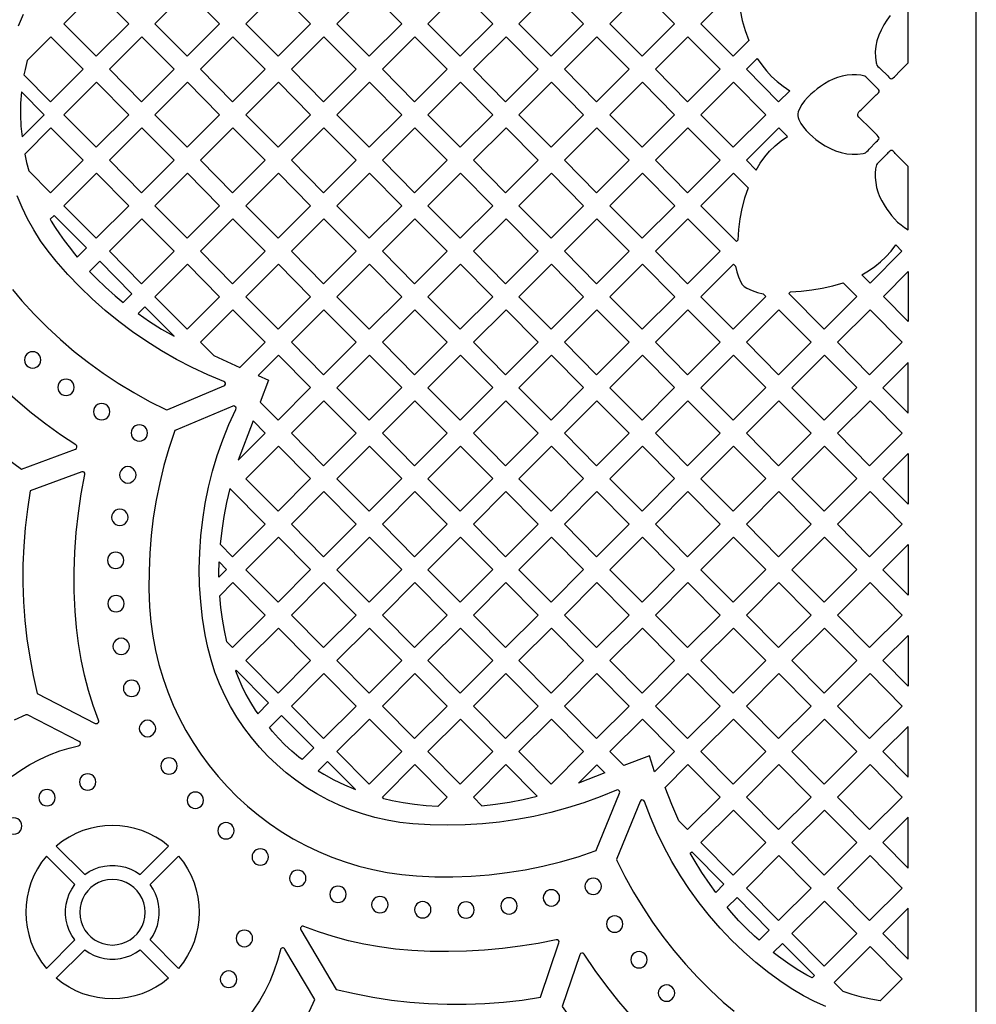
# Model space of a CAD drawing. Header units: millimetres. Extents: x -1176 to 822, y -1617 to -119.
# Tile 111 of 119: x 625 to 822, y -722 to -519. Entities that reach past the tile are written whole.
import ezdxf

# ---------------------------------------------------------------- set-up
doc = ezdxf.new("R2010")
doc.units = ezdxf.units.MM
doc.layers.add('pattern', color=5, linetype='Continuous', true_color=0x0000ff)

msp = doc.modelspace()

# ---------------------------------------------------------------- linework, layer by layer
at = {"layer": 'pattern'}
for points in [[(-1176, -1616.8), (822, -1616.8), (822, -118.96), (-1176, -118.96)], [(641.17, -513.36), (634.48, -520.05), (641.09, -526.73), (647.79, -520.03)], [(659.88, -513.36), (653.18, -520.05), (659.8, -526.73), (666.49, -520.03)], [(678.58, -513.36), (671.88, -520.05), (678.5, -526.73), (685.19, -520.03)], [(703.9, -520.03), (697.28, -513.36), (690.59, -520.05), (697.2, -526.73)], [(715.99, -513.36), (722.6, -520.03), (715.91, -526.73), (709.29, -520.05)], [(727.99, -520.05), (734.61, -526.72), (741.3, -520.03), (734.69, -513.36)], [(753.31, -526.72), (760, -520.03), (753.39, -513.36), (746.69, -520.05)], [(773.02, -512.93), (773.18, -515.12), (773.47, -517.26), (773.91, -519.36), (774.49, -521.44), (775.22, -523.51), (772.01, -526.72), (765.39, -520.05), (772.77, -512.68)], [(626.51, -529.41), (626.38, -529.97), (626.24, -530.52), (631.74, -536.07), (638.44, -529.38), (631.82, -522.71), (626.94, -527.59), (626.78, -528.21)], [(650.52, -522.71), (643.83, -529.4), (650.44, -536.07), (657.14, -529.38)], [(675.84, -529.38), (669.23, -522.71), (662.53, -529.4), (669.15, -536.07)], [(687.93, -522.71), (681.24, -529.4), (687.85, -536.07), (694.54, -529.38)], [(713.25, -529.38), (706.63, -522.71), (699.94, -529.4), (706.55, -536.07)], [(725.34, -522.71), (731.95, -529.38), (725.26, -536.08), (718.64, -529.4)], [(750.65, -529.38), (744.04, -522.71), (737.34, -529.4), (743.96, -536.07)], [(769.35, -529.38), (762.74, -522.71), (756.04, -529.4), (762.66, -536.07)], [(783.64, -533.79), (781.36, -536.07), (774.74, -529.4), (776.98, -527.17), (777.89, -528.5), (778.87, -529.73), (779.93, -530.86), (781.07, -531.91), (782.31, -532.88)], [(647.79, -538.73), (641.17, -532.06), (634.48, -538.75), (641.09, -545.42)], [(659.87, -532.06), (653.18, -538.75), (659.8, -545.42), (666.49, -538.73)], [(678.58, -532.06), (671.88, -538.75), (678.5, -545.42), (685.19, -538.73)], [(703.9, -538.73), (697.28, -532.06), (690.59, -538.75), (697.2, -545.42)], [(722.6, -538.73), (715.98, -532.06), (709.29, -538.75), (715.9, -545.42)], [(727.99, -538.75), (734.69, -532.06), (741.3, -538.73), (734.61, -545.42)], [(746.69, -538.75), (753.31, -545.42), (760, -538.73), (753.39, -532.05)], [(765.4, -538.75), (772.09, -532.05), (778.71, -538.73), (772.01, -545.42)], [(797.85, -539.22), (797.66, -538.96), (797.62, -538.7), (797.71, -538.4), (797.87, -538.15), (798.08, -537.95), (798.3, -537.75), (799.55, -536.51), (800.8, -535.27), (801.43, -534.66), (801.59, -534.51), (801.76, -534.37), (801.91, -534.21), (802.01, -534), (802, -533.77), (801.88, -533.54), (801.7, -533.32), (801.51, -533.13), (801.36, -532.99), (800.47, -532.1), (799.58, -531.21), (799.45, -531.05), (799.3, -530.91), (799.11, -530.81), (798.24, -530.62), (797.37, -530.55), (796.49, -530.55), (795.43, -530.63), (794.44, -530.81), (793.49, -531.08), (792.58, -531.43), (791.7, -531.86), (790.83, -532.36), (789.96, -532.93), (789.32, -533.39), (788.64, -533.93), (787.96, -534.52), (787.3, -535.17), (786.69, -535.87), (786.15, -536.6), (785.71, -537.36), (785.39, -538.14), (785.31, -538.56), (785.33, -538.95), (785.41, -539.33), (785.55, -539.72), (785.95, -540.51), (786.46, -541.27), (787.06, -541.98), (787.72, -542.65), (788.39, -543.26), (789.05, -543.81), (789.97, -544.49), (790.96, -545.12), (792.01, -545.68), (793.09, -546.16), (794.22, -546.52), (795.36, -546.76), (796.48, -546.86), (797.61, -546.84), (798.73, -546.68), (798.99, -546.64), (799.24, -546.54), (799.51, -546.31), (799.75, -546.06), (799.98, -545.8), (801.45, -544.32), (801.68, -544.1), (801.86, -543.91), (801.98, -543.74), (802.02, -543.58), (801.98, -543.4), (801.85, -543.19), (801.61, -542.93), (800.36, -541.69)], [(625.75, -534), (625.58, -536.39), (625.55, -538.74), (625.64, -541.05), (625.87, -543.3), (630.44, -538.73)], [(631.82, -541.41), (626.42, -546.81), (626.81, -548.54), (627.3, -550.29), (631.74, -554.77), (638.44, -548.08)], [(657.14, -548.08), (650.52, -541.41), (643.83, -548.1), (650.44, -554.77)], [(669.23, -541.41), (662.53, -548.1), (669.15, -554.77), (675.84, -548.08)], [(687.85, -554.77), (694.54, -548.08), (687.93, -541.41), (681.24, -548.1)], [(706.55, -554.77), (713.25, -548.08), (706.63, -541.41), (699.94, -548.1)], [(725.34, -541.41), (718.64, -548.1), (725.26, -554.77), (731.95, -548.08)], [(750.65, -548.08), (743.96, -554.77), (737.34, -548.1), (744.04, -541.41)], [(762.74, -541.4), (769.36, -548.08), (762.66, -554.77), (756.05, -548.1)], [(776.74, -550.11), (777.59, -548.7), (778.51, -547.41), (779.52, -546.22), (780.64, -545.13), (781.86, -544.12), (783.2, -543.18), (781.44, -541.4), (774.75, -548.09)], [(808, -549.36), (807.2, -548.55), (805.96, -547.3), (805.34, -546.67), (805.2, -546.51), (805.06, -546.34), (804.9, -546.2), (804.69, -546.09), (804.45, -546.1), (804.22, -546.22), (804.01, -546.4), (803.82, -546.59), (803.68, -546.74), (802.79, -547.63), (801.89, -548.52), (801.74, -548.66), (801.6, -548.8), (801.49, -549), (801.31, -549.86), (801.23, -550.73), (801.23, -551.61), (801.32, -552.67), (801.5, -553.67), (801.77, -554.61), (802.12, -555.52), (802.55, -556.41), (803.05, -557.28), (803.62, -558.14), (804.07, -558.78), (804.6, -559.44), (805.19, -560.12), (805.83, -560.78), (806.52, -561.39), (807.24, -561.93), (808, -562.37)], [(641.17, -550.75), (634.48, -557.45), (641.09, -564.12), (647.79, -557.43)], [(666.49, -557.43), (659.87, -550.75), (653.18, -557.45), (659.8, -564.12)], [(678.5, -564.12), (685.19, -557.43), (678.58, -550.75), (671.88, -557.45)], [(703.9, -557.43), (697.28, -550.75), (690.59, -557.45), (697.2, -564.12)], [(715.98, -550.75), (709.29, -557.45), (715.9, -564.12), (722.6, -557.43)], [(741.3, -557.43), (734.69, -550.75), (727.99, -557.45), (734.61, -564.12)], [(753.39, -550.75), (760.01, -557.43), (753.31, -564.12), (746.7, -557.45)], [(775.09, -553.77), (774.37, -555.88), (773.8, -557.99), (773.38, -560.13), (773.11, -562.3), (772.97, -564.52), (772.69, -564.8), (765.4, -557.44), (772.09, -550.75)], [(637.19, -568.01), (639.11, -566.1), (632.47, -559.41), (631.66, -560.21), (631.89, -560.6), (632.7, -561.88), (633.58, -563.21), (634.54, -564.57), (635.53, -565.9), (636.64, -567.34)], [(657.14, -566.78), (650.52, -560.1), (643.83, -566.79), (650.44, -573.47)], [(675.84, -566.78), (669.23, -560.1), (662.53, -566.79), (669.15, -573.47)], [(694.54, -566.78), (687.93, -560.1), (681.24, -566.79), (687.85, -573.47)], [(713.25, -566.78), (706.63, -560.1), (699.94, -566.79), (706.55, -573.47)], [(725.26, -573.47), (731.95, -566.78), (725.34, -560.1), (718.64, -566.79)], [(744.04, -560.1), (737.34, -566.79), (743.96, -573.47), (750.65, -566.78)], [(756.05, -566.79), (762.74, -560.1), (769.36, -566.78), (762.66, -573.47)], [(798.45, -571.66), (799.83, -570.84), (801.12, -569.95), (802.31, -568.97), (803.43, -567.91), (804.48, -566.75), (805.47, -565.48), (806.72, -566.74), (800.15, -573.37)], [(648.45, -575.52), (641.83, -568.85), (639.76, -570.92), (641.17, -572.4), (643.05, -574.2), (645.03, -575.95), (646.68, -577.29)], [(659.8, -582.82), (666.49, -576.13), (659.87, -569.45), (653.18, -576.14)], [(678.5, -582.82), (685.19, -576.13), (678.58, -569.45), (671.88, -576.14)], [(703.9, -576.13), (697.28, -569.45), (690.59, -576.14), (697.2, -582.82)], [(709.29, -576.14), (715.9, -582.82), (722.6, -576.13), (715.98, -569.45)], [(727.99, -576.14), (734.61, -582.82), (741.3, -576.13), (734.69, -569.45)], [(760.01, -576.13), (753.39, -569.45), (746.7, -576.14), (753.31, -582.82)], [(772.53, -569.89), (772.77, -571.01), (773.12, -572.08), (773.58, -573.12), (773.91, -573.63), (774.32, -574.05), (774.83, -574.38), (775.91, -574.87), (777.02, -575.25), (778.18, -575.51), (778.75, -576.08), (772.01, -582.82), (765.4, -576.14), (772.09, -569.45)], [(808, -570.95), (808, -581.21), (802.89, -576.06)], [(783.8, -575.15), (786.01, -575), (788.19, -574.74), (790.34, -574.37), (792.49, -573.89), (794.62, -573.31), (797.41, -576.12), (790.72, -582.82), (783.44, -575.48)], [(652.1, -581.22), (654.56, -582.78), (657.11, -584.26), (651.11, -578.21), (649.73, -579.6)], [(669.23, -578.8), (662.53, -585.49), (665.27, -588.25), (670.65, -590.66), (675.84, -585.47)], [(694.54, -585.47), (687.93, -578.8), (681.23, -585.49), (687.85, -592.17)], [(706.55, -592.17), (713.25, -585.47), (706.63, -578.8), (699.94, -585.49)], [(725.34, -578.8), (718.64, -585.49), (725.25, -592.17), (731.95, -585.47)], [(744.04, -578.8), (737.34, -585.49), (743.96, -592.17), (750.65, -585.47)], [(769.35, -585.47), (762.74, -578.8), (756.05, -585.49), (762.66, -592.17)], [(781.44, -578.8), (788.06, -585.47), (781.37, -592.17), (774.75, -585.49)], [(806.76, -585.47), (800.15, -578.8), (793.45, -585.49), (800.07, -592.17)], [(626.37, -589.12), (626.43, -589.56), (626.6, -589.97), (626.86, -590.31), (627.2, -590.57), (627.61, -590.74), (628.05, -590.8), (628.5, -590.74), (628.9, -590.57), (629.24, -590.31), (629.51, -589.97), (629.68, -589.56), (629.74, -589.12), (629.68, -588.67), (629.51, -588.26), (629.24, -587.92), (628.9, -587.66), (628.5, -587.49), (628.05, -587.43), (627.61, -587.49), (627.2, -587.66), (626.86, -587.92), (626.6, -588.26), (626.43, -588.67)], [(676.55, -593.31), (674.83, -597.81), (678.5, -601.52), (685.19, -594.82), (678.58, -588.15), (674.39, -592.34)], [(697.2, -601.52), (703.9, -594.82), (697.28, -588.15), (690.59, -594.84)], [(709.29, -594.84), (715.9, -601.52), (722.6, -594.82), (715.98, -588.15)], [(741.3, -594.82), (734.69, -588.15), (727.99, -594.84), (734.61, -601.52)], [(753.39, -588.15), (746.7, -594.84), (753.31, -601.52), (760, -594.82)], [(765.4, -594.84), (772.01, -601.52), (778.71, -594.82), (772.09, -588.15)], [(790.8, -588.15), (797.41, -594.82), (790.72, -601.51), (784.1, -594.84)], [(808, -600.08), (808, -589.65), (802.8, -594.84)], [(633.22, -594.76), (633.28, -595.2), (633.45, -595.61), (633.71, -595.95), (634.06, -596.21), (634.46, -596.38), (634.91, -596.44), (635.35, -596.38), (635.76, -596.21), (636.1, -595.95), (636.36, -595.61), (636.53, -595.2), (636.59, -594.76), (636.53, -594.31), (636.36, -593.9), (636.1, -593.56), (635.76, -593.3), (635.35, -593.13), (634.91, -593.07), (634.46, -593.13), (634.06, -593.3), (633.71, -593.56), (633.45, -593.9), (633.28, -594.31)], [(640.56, -599.76), (640.62, -600.2), (640.79, -600.61), (641.05, -600.95), (641.4, -601.21), (641.8, -601.38), (642.25, -601.44), (642.69, -601.38), (643.1, -601.21), (643.44, -600.95), (643.7, -600.61), (643.87, -600.2), (643.93, -599.76), (643.87, -599.31), (643.7, -598.9), (643.44, -598.56), (643.1, -598.3), (642.69, -598.13), (642.25, -598.07), (641.8, -598.13), (641.4, -598.3), (641.05, -598.56), (640.79, -598.9), (640.62, -599.31)], [(706.97, -695.17), (710.71, -695.34), (714.44, -695.36), (718.17, -695.22), (721.89, -694.94), (725.59, -694.5), (729.27, -693.91), (732.92, -693.17), (736.55, -692.27), (740.14, -691.23), (743.68, -690.05), (743.86, -689.94), (743.97, -689.77), (748.68, -678.16), (748.71, -677.93), (748.64, -677.72), (748.48, -677.57), (748.28, -677.5), (748.04, -677.54), (744.72, -678.9), (741.36, -680.12), (737.96, -681.2), (734.52, -682.14), (731.05, -682.94), (727.55, -683.59), (724.02, -684.1), (720.48, -684.46), (716.92, -684.68), (713.35, -684.76), (709.77, -684.69), (706.2, -684.47), (703.54, -684.17), (700.93, -683.73), (698.37, -683.16), (695.86, -682.44), (693.41, -681.6), (691.02, -680.62), (688.7, -679.52), (686.44, -678.31), (684.27, -676.97), (682.17, -675.52), (680.15, -673.96), (678.22, -672.3), (676.39, -670.54), (674.65, -668.68), (673.01, -666.72), (671.47, -664.68), (670.05, -662.55), (668.74, -660.34), (667.54, -658.06), (666.47, -655.7), (665.52, -653.27), (664.71, -650.77), (664.03, -648.21), (663.49, -645.6), (662.96, -642.22), (662.59, -638.84), (662.38, -635.45), (662.31, -632.06), (662.39, -628.67), (662.63, -625.3), (663.01, -621.94), (663.54, -618.61), (664.22, -615.29), (665.04, -612.01), (666.01, -608.76), (667.13, -605.56), (668.4, -602.39), (669.8, -599.28), (669.85, -599.05), (669.79, -598.83), (669.63, -598.67), (669.42, -598.59), (669.18, -598.63), (657.46, -603.54), (657.29, -603.65), (657.19, -603.82), (656.04, -607.31), (655.03, -610.84), (654.16, -614.39), (653.43, -617.98), (652.85, -621.59), (652.41, -625.23), (652.12, -628.87), (651.97, -632.53), (651.96, -636.2), (652.1, -639.87), (652.36, -642.92), (652.76, -645.91), (653.32, -648.86), (654.02, -651.75), (654.86, -654.59), (655.83, -657.36), (656.94, -660.07), (658.18, -662.71), (659.54, -665.28), (661.02, -667.76), (662.62, -670.17), (664.33, -672.49), (666.15, -674.73), (668.08, -676.87), (670.1, -678.91), (672.23, -680.85), (674.45, -682.69), (676.75, -684.42), (679.15, -686.04), (681.63, -687.54), (684.18, -688.92), (686.81, -690.17), (689.51, -691.3), (692.27, -692.3), (695.1, -693.16), (697.99, -693.88), (700.93, -694.46), (703.93, -694.89)], [(694.54, -604.17), (687.93, -597.5), (681.23, -604.19), (687.85, -610.86)], [(706.63, -597.5), (699.94, -604.19), (706.55, -610.86), (713.25, -604.17)], [(725.33, -597.5), (718.64, -604.19), (725.25, -610.86), (731.95, -604.17)], [(750.65, -604.17), (744.04, -597.5), (737.34, -604.19), (743.96, -610.86)], [(769.35, -604.17), (762.74, -597.5), (756.05, -604.19), (762.66, -610.86)], [(781.44, -597.5), (774.75, -604.19), (781.36, -610.86), (788.06, -604.17)], [(800.07, -610.86), (793.45, -604.19), (800.15, -597.5), (806.76, -604.17)], [(648.3, -604.13), (648.36, -604.58), (648.53, -604.98), (648.79, -605.32), (649.14, -605.58), (649.54, -605.75), (649.99, -605.81), (650.43, -605.75), (650.84, -605.58), (651.18, -605.32), (651.44, -604.98), (651.61, -604.58), (651.67, -604.13), (651.61, -603.68), (651.44, -603.28), (651.18, -602.94), (650.84, -602.67), (650.43, -602.5), (649.99, -602.44), (649.54, -602.5), (649.14, -602.67), (648.79, -602.94), (648.53, -603.28), (648.36, -603.68)], [(673.36, -601.66), (670.26, -609.75), (675.84, -604.17)], [(678.58, -606.85), (685.19, -613.52), (678.5, -620.21), (671.88, -613.54)], [(697.2, -620.21), (703.9, -613.52), (697.28, -606.85), (690.59, -613.54)], [(715.98, -606.85), (709.29, -613.54), (715.9, -620.21), (722.6, -613.52)], [(734.69, -606.85), (727.99, -613.54), (734.61, -620.21), (741.3, -613.52)], [(760, -613.52), (753.39, -606.85), (746.7, -613.54), (753.31, -620.21)], [(772.01, -620.21), (778.71, -613.52), (772.09, -606.85), (765.4, -613.54)], [(790.72, -620.21), (797.41, -613.52), (790.8, -606.85), (784.1, -613.54)], [(808, -608.35), (808, -618.78), (802.8, -613.54)], [(645.93, -612.75), (645.99, -613.19), (646.16, -613.6), (646.43, -613.94), (646.77, -614.2), (647.17, -614.37), (647.62, -614.43), (648.07, -614.37), (648.47, -614.2), (648.81, -613.94), (649.07, -613.6), (649.24, -613.19), (649.3, -612.75), (649.24, -612.3), (649.07, -611.9), (648.81, -611.55), (648.47, -611.29), (648.07, -611.12), (647.62, -611.06), (647.17, -611.12), (646.77, -611.29), (646.43, -611.55), (646.16, -611.9), (645.99, -612.3)], [(666.91, -624.15), (666.59, -626.99), (669.15, -629.56), (675.84, -622.87), (668.6, -615.56), (667.91, -618.44), (667.35, -621.3)], [(694.54, -622.87), (687.93, -616.19), (681.23, -622.89), (687.85, -629.56)], [(706.63, -616.19), (699.94, -622.89), (706.55, -629.56), (713.25, -622.87)], [(725.25, -629.56), (731.95, -622.87), (725.33, -616.19), (718.64, -622.89)], [(750.65, -622.87), (744.04, -616.19), (737.34, -622.89), (743.96, -629.56)], [(762.66, -629.56), (769.35, -622.87), (762.74, -616.19), (756.05, -622.89)], [(788.06, -622.87), (781.44, -616.19), (774.75, -622.89), (781.36, -629.56)], [(800.07, -629.56), (806.76, -622.87), (800.15, -616.19), (793.45, -622.89)], [(644.29, -621.48), (644.35, -621.93), (644.52, -622.33), (644.78, -622.67), (645.12, -622.93), (645.52, -623.1), (645.97, -623.16), (646.42, -623.1), (646.82, -622.93), (647.16, -622.67), (647.43, -622.33), (647.6, -621.93), (647.66, -621.48), (647.6, -621.03), (647.43, -620.63), (647.16, -620.29), (646.82, -620.03), (646.42, -619.86), (645.97, -619.8), (645.52, -619.86), (645.12, -620.03), (644.78, -620.29), (644.52, -620.63), (644.35, -621.03)], [(685.19, -632.22), (678.58, -625.54), (671.88, -632.24), (678.5, -638.91)], [(697.28, -625.54), (690.59, -632.24), (697.2, -638.91), (703.9, -632.22)], [(709.29, -632.24), (715.9, -638.91), (722.6, -632.22), (715.98, -625.54)], [(734.61, -638.91), (741.3, -632.22), (734.69, -625.54), (727.99, -632.24)], [(753.31, -638.91), (760, -632.22), (753.39, -625.54), (746.7, -632.24)], [(778.71, -632.22), (772.09, -625.54), (765.4, -632.24), (772.01, -638.91)], [(797.41, -632.22), (790.8, -625.54), (784.1, -632.24), (790.72, -638.91)], [(808, -627.04), (808, -637.48), (802.8, -632.24)], [(643.44, -630.31), (643.5, -630.76), (643.67, -631.16), (643.93, -631.5), (644.27, -631.77), (644.68, -631.94), (645.12, -632), (645.57, -631.94), (645.97, -631.77), (646.31, -631.5), (646.58, -631.16), (646.75, -630.76), (646.81, -630.31), (646.75, -629.86), (646.58, -629.46), (646.31, -629.12), (645.97, -628.86), (645.57, -628.69), (645.12, -628.63), (644.68, -628.69), (644.27, -628.86), (643.93, -629.12), (643.67, -629.46), (643.5, -629.86)], [(667.89, -632.18), (666.32, -633.75), (666.31, -633), (666.36, -630.63)], [(667.98, -647.07), (667.47, -644.73), (667.05, -642.38), (666.73, -640.01), (666.5, -637.62), (669.23, -634.89), (675.84, -641.57), (669.16, -648.25)], [(681.23, -641.58), (687.85, -648.26), (694.54, -641.56), (687.93, -634.89)], [(713.25, -641.56), (706.63, -634.89), (699.94, -641.58), (706.55, -648.26)], [(725.25, -648.26), (731.95, -641.57), (725.33, -634.89), (718.64, -641.58)], [(737.34, -641.58), (743.96, -648.26), (750.65, -641.57), (744.04, -634.89)], [(762.74, -634.89), (756.04, -641.58), (762.66, -648.26), (769.35, -641.57)], [(781.44, -634.89), (774.75, -641.58), (781.36, -648.26), (788.06, -641.57)], [(793.45, -641.58), (800.15, -634.89), (806.76, -641.57), (800.07, -648.26)], [(643.5, -639.2), (643.56, -639.65), (643.73, -640.05), (644, -640.4), (644.34, -640.66), (644.74, -640.83), (645.19, -640.89), (645.64, -640.83), (646.04, -640.66), (646.38, -640.4), (646.64, -640.05), (646.81, -639.65), (646.87, -639.2), (646.81, -638.76), (646.64, -638.35), (646.38, -638.01), (646.04, -637.75), (645.64, -637.58), (645.19, -637.52), (644.74, -637.58), (644.34, -637.75), (644, -638.01), (643.73, -638.35), (643.56, -638.76)], [(678.5, -657.61), (685.19, -650.91), (678.58, -644.24), (671.88, -650.93)], [(697.2, -657.61), (703.9, -650.91), (697.28, -644.24), (690.59, -650.93)], [(722.6, -650.91), (715.98, -644.24), (709.29, -650.93), (715.9, -657.61)], [(734.69, -644.24), (727.99, -650.93), (734.61, -657.61), (741.3, -650.91)], [(760, -650.91), (753.39, -644.24), (746.69, -650.93), (753.31, -657.61)], [(772.09, -644.24), (765.4, -650.93), (772.01, -657.61), (778.71, -650.91)], [(797.41, -650.91), (790.71, -657.61), (784.1, -650.93), (790.8, -644.24)], [(644.56, -648), (644.62, -648.45), (644.79, -648.86), (645.06, -649.2), (645.4, -649.46), (645.8, -649.63), (646.25, -649.69), (646.7, -649.63), (647.1, -649.46), (647.44, -649.2), (647.7, -648.86), (647.87, -648.45), (647.93, -648), (647.87, -647.56), (647.7, -647.15), (647.44, -646.81), (647.1, -646.55), (646.7, -646.38), (646.25, -646.32), (645.8, -646.38), (645.4, -646.55), (645.06, -646.81), (644.79, -647.15), (644.62, -647.56)], [(808, -645.74), (808, -656.17), (802.8, -650.93)], [(674.33, -661.85), (676.56, -659.62), (669.87, -652.87), (669.74, -653.01), (670.26, -654.39), (671.04, -656.17), (671.89, -657.9), (672.82, -659.56), (673.81, -661.13)], [(687.93, -653.59), (681.23, -660.28), (687.85, -666.96), (694.54, -660.26)], [(706.63, -653.59), (699.94, -660.28), (706.55, -666.96), (713.25, -660.26)], [(731.95, -660.26), (725.26, -666.96), (718.64, -660.28), (725.33, -653.59)], [(743.96, -666.96), (750.65, -660.26), (744.04, -653.59), (737.34, -660.28)], [(762.74, -653.59), (756.04, -660.28), (762.66, -666.96), (769.35, -660.26)], [(781.36, -666.96), (774.75, -660.28), (781.44, -653.59), (788.06, -660.26)], [(800.15, -653.59), (806.76, -660.26), (800.07, -666.96), (793.45, -660.28)], [(646.7, -656.64), (646.76, -657.09), (646.93, -657.49), (647.19, -657.83), (647.53, -658.09), (647.94, -658.26), (648.39, -658.32), (648.83, -658.26), (649.23, -658.09), (649.58, -657.83), (649.84, -657.49), (650.01, -657.09), (650.07, -656.64), (650.01, -656.19), (649.84, -655.79), (649.58, -655.45), (649.23, -655.18), (648.83, -655.01), (648.39, -654.95), (647.94, -655.01), (647.53, -655.18), (647.19, -655.45), (646.93, -655.79), (646.76, -656.19)], [(649.98, -664.88), (650.04, -665.33), (650.21, -665.73), (650.47, -666.07), (650.81, -666.33), (651.21, -666.5), (651.66, -666.56), (652.11, -666.5), (652.51, -666.33), (652.85, -666.07), (653.12, -665.73), (653.29, -665.33), (653.35, -664.88), (653.29, -664.43), (653.12, -664.03), (652.85, -663.69), (652.51, -663.42), (652.11, -663.25), (651.66, -663.19), (651.21, -663.25), (650.81, -663.42), (650.47, -663.69), (650.21, -664.03), (650.04, -664.43)], [(677.35, -665.46), (676.74, -664.7), (679.22, -662.22), (685.82, -668.88), (683.43, -671.25), (682.75, -670.74), (681.3, -669.52), (679.91, -668.23), (678.6, -666.88)], [(703.9, -669.61), (697.28, -662.94), (690.59, -669.63), (697.2, -676.3)], [(715.98, -662.94), (722.6, -669.61), (715.9, -676.31), (709.29, -669.63)], [(734.69, -662.94), (727.99, -669.63), (734.61, -676.3), (741.3, -669.61)], [(746.69, -669.63), (753.39, -662.94), (760, -669.61), (755.87, -673.75), (754.86, -670.48), (749.55, -672.51)], [(772.09, -662.94), (778.71, -669.61), (772.01, -676.31), (765.4, -669.63)], [(784.1, -669.63), (790.8, -662.94), (797.41, -669.61), (790.71, -676.31)], [(808, -674.87), (808, -664.44), (802.8, -669.63)], [(654.38, -672.58), (654.44, -673.03), (654.61, -673.43), (654.87, -673.77), (655.21, -674.03), (655.62, -674.2), (656.07, -674.26), (656.51, -674.2), (656.92, -674.03), (657.26, -673.77), (657.52, -673.43), (657.69, -673.03), (657.75, -672.58), (657.69, -672.13), (657.52, -671.73), (657.26, -671.39), (656.92, -671.12), (656.51, -670.95), (656.07, -670.89), (655.62, -670.95), (655.21, -671.12), (654.87, -671.39), (654.61, -671.73), (654.44, -672.13)], [(689.98, -675.41), (692.15, -676.47), (694.38, -677.43), (688.65, -671.65), (686.75, -673.55), (687.88, -674.25)], [(706.53, -680.52), (704.22, -680.18), (701.95, -679.72), (700.24, -679.31), (699.93, -678.99), (706.63, -672.29), (713.25, -678.96), (711.32, -680.89), (708.9, -680.76)], [(725.33, -672.29), (718.64, -678.98), (720.39, -680.74), (723.21, -680.43), (726.04, -680), (728.89, -679.44), (731.76, -678.76)], [(744, -672.33), (745.66, -674), (740.25, -676.08)], [(762.74, -672.29), (769.36, -678.96), (762.66, -685.65), (760.89, -683.87), (759.4, -680.47), (758.03, -677)], [(781.44, -672.29), (788.06, -678.96), (781.36, -685.65), (774.75, -678.98)], [(800.07, -685.65), (806.76, -678.96), (800.15, -672.29), (793.45, -678.98)], [(637.69, -675.85), (637.75, -676.3), (637.92, -676.7), (638.18, -677.04), (638.52, -677.31), (638.93, -677.48), (639.38, -677.54), (639.82, -677.48), (640.23, -677.31), (640.57, -677.04), (640.83, -676.7), (641, -676.3), (641.06, -675.85), (641, -675.4), (640.83, -675), (640.57, -674.66), (640.23, -674.4), (639.82, -674.23), (639.38, -674.17), (638.93, -674.23), (638.52, -674.4), (638.18, -674.66), (637.92, -675), (637.75, -675.4)], [(629.32, -679.11), (629.38, -679.56), (629.55, -679.96), (629.81, -680.3), (630.15, -680.56), (630.56, -680.73), (631.01, -680.79), (631.45, -680.73), (631.86, -680.56), (632.2, -680.3), (632.46, -679.96), (632.63, -679.56), (632.69, -679.11), (632.63, -678.66), (632.46, -678.26), (632.2, -677.92), (631.86, -677.65), (631.45, -677.48), (631.01, -677.42), (630.56, -677.48), (630.15, -677.65), (629.81, -677.92), (629.55, -678.26), (629.38, -678.66)], [(659.81, -679.62), (659.88, -680.07), (660.04, -680.47), (660.31, -680.81), (660.65, -681.07), (661.05, -681.24), (661.5, -681.3), (661.95, -681.24), (662.35, -681.07), (662.69, -680.81), (662.95, -680.47), (663.12, -680.07), (663.18, -679.62), (663.12, -679.17), (662.95, -678.77), (662.69, -678.43), (662.35, -678.16), (661.95, -677.99), (661.5, -677.93), (661.05, -677.99), (660.65, -678.16), (660.31, -678.43), (660.04, -678.77), (659.88, -679.17)], [(778.71, -688.31), (772.09, -681.63), (765.4, -688.33), (772.01, -695)], [(790.8, -681.63), (784.1, -688.33), (790.71, -695), (797.41, -688.31)], [(622.47, -684.91), (622.53, -685.36), (622.7, -685.76), (622.96, -686.1), (623.3, -686.37), (623.7, -686.54), (624.15, -686.6), (624.6, -686.54), (625, -686.37), (625.34, -686.1), (625.61, -685.76), (625.78, -685.36), (625.84, -684.91), (625.78, -684.46), (625.61, -684.06), (625.34, -683.72), (625, -683.46), (624.6, -683.29), (624.15, -683.23), (623.7, -683.29), (623.3, -683.46), (622.96, -683.72), (622.7, -684.06), (622.53, -684.46)], [(808, -693.57), (808, -683.13), (802.8, -688.33)], [(632.92, -689.05), (638.75, -694.88), (639.7, -694.26), (640.71, -693.76), (641.75, -693.39), (642.82, -693.14), (643.91, -693.02), (645, -693.02), (646.09, -693.14), (647.16, -693.39), (648.21, -693.76), (649.21, -694.26), (650.17, -694.88), (655.99, -689.05), (654.71, -688.06), (653.36, -687.2), (651.96, -686.47), (650.52, -685.87), (649.03, -685.41), (647.52, -685.08), (646, -684.88), (644.46, -684.81), (642.92, -684.88), (641.39, -685.08), (639.88, -685.41), (638.4, -685.87), (636.95, -686.47), (635.55, -687.2), (634.21, -688.06)], [(666.09, -685.9), (666.15, -686.34), (666.32, -686.75), (666.59, -687.09), (666.93, -687.35), (667.33, -687.52), (667.78, -687.58), (668.23, -687.52), (668.63, -687.35), (668.97, -687.09), (669.23, -686.75), (669.4, -686.34), (669.46, -685.9), (669.4, -685.45), (669.23, -685.04), (668.97, -684.7), (668.63, -684.44), (668.23, -684.27), (667.78, -684.21), (667.33, -684.27), (666.93, -684.44), (666.59, -684.7), (666.32, -685.04), (666.15, -685.45)], [(673.14, -691.28), (673.2, -691.73), (673.37, -692.13), (673.64, -692.47), (673.98, -692.73), (674.38, -692.9), (674.83, -692.96), (675.28, -692.9), (675.68, -692.73), (676.02, -692.47), (676.28, -692.13), (676.45, -691.73), (676.51, -691.28), (676.45, -690.83), (676.28, -690.43), (676.02, -690.09), (675.68, -689.82), (675.28, -689.65), (674.83, -689.59), (674.38, -689.65), (673.98, -689.82), (673.64, -690.09), (673.37, -690.43), (673.2, -690.83)], [(636.7, -696.92), (630.88, -691.1), (629.89, -692.38), (629.02, -693.72), (628.3, -695.12), (627.7, -696.57), (627.24, -698.05), (626.91, -699.56), (626.71, -701.09), (626.64, -702.63), (626.71, -704.17), (626.91, -705.7), (627.24, -707.21), (627.7, -708.69), (628.3, -710.14), (629.02, -711.54), (629.89, -712.88), (630.88, -714.17), (636.7, -708.34), (636.08, -707.39), (635.59, -706.38), (635.22, -705.34), (634.97, -704.27), (634.84, -703.18), (634.84, -702.08), (634.97, -701), (635.22, -699.92), (635.59, -698.88), (636.08, -697.88)], [(652.21, -708.34), (652.83, -707.39), (653.33, -706.38), (653.7, -705.34), (653.95, -704.27), (654.07, -703.18), (654.07, -702.08), (653.95, -701), (653.7, -699.92), (653.33, -698.88), (652.83, -697.88), (652.21, -696.92), (658.04, -691.1), (659.03, -692.38), (659.89, -693.72), (660.62, -695.12), (661.22, -696.57), (661.68, -698.05), (662.01, -699.56), (662.21, -701.09), (662.28, -702.63), (662.21, -704.17), (662.01, -705.7), (661.68, -707.21), (661.22, -708.69), (660.62, -710.14), (659.89, -711.54), (659.03, -712.88), (658.04, -714.17)], [(765.6, -694.46), (764, -691.87), (763.22, -690.49), (763.5, -690.21), (770.13, -696.9), (768.45, -698.59), (767.27, -696.96)], [(781.44, -690.98), (774.75, -697.68), (781.36, -704.35), (788.06, -697.66)], [(800.15, -690.98), (793.45, -697.68), (800.07, -704.35), (806.76, -697.66)], [(680.86, -695.68), (680.92, -696.12), (681.09, -696.53), (681.35, -696.87), (681.69, -697.13), (682.1, -697.3), (682.55, -697.36), (682.99, -697.3), (683.39, -697.13), (683.74, -696.87), (684, -696.53), (684.17, -696.12), (684.23, -695.68), (684.17, -695.23), (684, -694.82), (683.74, -694.48), (683.39, -694.22), (682.99, -694.05), (682.55, -693.99), (682.1, -694.05), (681.69, -694.22), (681.35, -694.48), (681.09, -694.82), (680.92, -695.23)], [(637.72, -702.63), (637.79, -703.63), (638, -704.58), (638.34, -705.47), (638.8, -706.3), (639.37, -707.05), (640.03, -707.72), (640.79, -708.29), (641.62, -708.75), (642.51, -709.09), (643.46, -709.3), (644.46, -709.37), (645.45, -709.3), (646.4, -709.09), (647.3, -708.75), (648.13, -708.29), (648.88, -707.72), (649.55, -707.05), (650.11, -706.3), (650.57, -705.47), (650.91, -704.58), (651.13, -703.63), (651.2, -702.63), (651.13, -701.63), (650.91, -700.68), (650.57, -699.79), (650.11, -698.96), (649.55, -698.21), (648.88, -697.54), (648.13, -696.98), (647.3, -696.52), (646.4, -696.17), (645.45, -695.96), (644.46, -695.89), (643.46, -695.96), (642.51, -696.17), (641.62, -696.52), (640.79, -696.98), (640.03, -697.54), (639.37, -698.21), (638.8, -698.96), (638.34, -699.79), (638, -700.68), (637.79, -701.63)], [(741.57, -697.31), (741.63, -697.75), (741.8, -698.16), (742.06, -698.5), (742.4, -698.76), (742.81, -698.93), (743.25, -698.99), (743.7, -698.93), (744.1, -698.76), (744.44, -698.5), (744.71, -698.16), (744.88, -697.75), (744.94, -697.31), (744.88, -696.86), (744.71, -696.45), (744.44, -696.11), (744.1, -695.85), (743.7, -695.68), (743.25, -695.62), (742.81, -695.68), (742.4, -695.85), (742.06, -696.11), (741.8, -696.45), (741.63, -696.86)], [(689.11, -698.95), (689.17, -699.4), (689.34, -699.8), (689.6, -700.14), (689.94, -700.4), (690.35, -700.57), (690.79, -700.63), (691.24, -700.57), (691.64, -700.4), (691.98, -700.14), (692.25, -699.8), (692.42, -699.4), (692.48, -698.95), (692.42, -698.5), (692.25, -698.1), (691.98, -697.76), (691.64, -697.49), (691.24, -697.32), (690.79, -697.26), (690.35, -697.32), (689.94, -697.49), (689.6, -697.76), (689.34, -698.1), (689.17, -698.5)], [(732.99, -699.68), (733.05, -700.13), (733.22, -700.53), (733.48, -700.87), (733.83, -701.14), (734.23, -701.31), (734.68, -701.37), (735.12, -701.31), (735.53, -701.14), (735.87, -700.87), (736.13, -700.53), (736.3, -700.13), (736.36, -699.68), (736.3, -699.23), (736.13, -698.83), (735.87, -698.49), (735.53, -698.23), (735.12, -698.06), (734.68, -698), (734.23, -698.06), (733.83, -698.23), (733.48, -698.49), (733.22, -698.83), (733.05, -699.23)], [(697.73, -701.1), (697.79, -701.55), (697.96, -701.95), (698.23, -702.29), (698.57, -702.55), (698.97, -702.72), (699.42, -702.78), (699.87, -702.72), (700.27, -702.55), (700.61, -702.29), (700.87, -701.95), (701.04, -701.55), (701.1, -701.1), (701.04, -700.65), (700.87, -700.25), (700.61, -699.91), (700.27, -699.64), (699.87, -699.47), (699.42, -699.41), (698.97, -699.47), (698.57, -699.64), (698.23, -699.91), (697.96, -700.25), (697.79, -700.65)], [(724.28, -701.34), (724.34, -701.79), (724.51, -702.19), (724.77, -702.53), (725.11, -702.79), (725.51, -702.96), (725.96, -703.02), (726.41, -702.96), (726.81, -702.79), (727.15, -702.53), (727.42, -702.19), (727.59, -701.79), (727.65, -701.34), (727.59, -700.89), (727.42, -700.49), (727.15, -700.15), (726.81, -699.88), (726.41, -699.71), (725.96, -699.65), (725.51, -699.71), (725.11, -699.88), (724.77, -700.15), (724.51, -700.49), (724.34, -700.89)], [(770.81, -701.62), (772.82, -699.61), (779.44, -706.29), (777.34, -708.39), (776.4, -707.56), (774.79, -706.01), (773.21, -704.38), (771.68, -702.67)], [(706.55, -702.13), (706.61, -702.58), (706.78, -702.98), (707.04, -703.32), (707.38, -703.59), (707.78, -703.76), (708.23, -703.82), (708.68, -703.76), (709.08, -703.59), (709.42, -703.32), (709.69, -702.98), (709.86, -702.58), (709.92, -702.13), (709.86, -701.68), (709.69, -701.28), (709.42, -700.94), (709.08, -700.68), (708.68, -700.51), (708.23, -700.45), (707.78, -700.51), (707.38, -700.68), (707.04, -700.94), (706.78, -701.28), (706.61, -701.68)], [(715.43, -702.19), (715.49, -702.64), (715.66, -703.04), (715.93, -703.38), (716.27, -703.64), (716.67, -703.81), (717.12, -703.87), (717.57, -703.81), (717.97, -703.64), (718.31, -703.38), (718.57, -703.04), (718.74, -702.64), (718.8, -702.19), (718.74, -701.74), (718.57, -701.34), (718.31, -701), (717.97, -700.73), (717.57, -700.56), (717.12, -700.5), (716.67, -700.56), (716.27, -700.73), (715.93, -701), (715.66, -701.34), (715.49, -701.74)], [(790.8, -700.33), (784.1, -707.03), (790.71, -713.7), (797.41, -707.01)], [(808, -712.26), (808, -701.83), (802.8, -707.03)], [(745.98, -705.07), (746.04, -705.52), (746.21, -705.92), (746.48, -706.26), (746.82, -706.53), (747.22, -706.7), (747.67, -706.76), (748.12, -706.7), (748.52, -706.53), (748.86, -706.26), (749.12, -705.92), (749.29, -705.52), (749.35, -705.07), (749.29, -704.62), (749.12, -704.22), (748.86, -703.88), (748.52, -703.62), (748.12, -703.45), (747.67, -703.39), (747.22, -703.45), (746.82, -703.62), (746.48, -703.88), (746.21, -704.22), (746.04, -704.62)], [(669.87, -708.02), (669.93, -708.47), (670.1, -708.88), (670.37, -709.22), (670.71, -709.49), (671.12, -709.66), (671.57, -709.72), (672.02, -709.66), (672.43, -709.49), (672.77, -709.22), (673.04, -708.88), (673.21, -708.47), (673.27, -708.02), (673.21, -707.57), (673.04, -707.16), (672.77, -706.82), (672.43, -706.56), (672.02, -706.38), (671.57, -706.32), (671.12, -706.38), (670.71, -706.56), (670.37, -706.82), (670.1, -707.16), (669.93, -707.57)], [(780.28, -710.92), (782.16, -709.03), (788.71, -715.65), (788.24, -716.12), (787.17, -715.55), (785.19, -714.39), (783.26, -713.13), (781.35, -711.76)], [(798.41, -720.06), (796.5, -719.53), (794.62, -718.92), (792.77, -717.06), (800.15, -709.68), (806.76, -716.35), (802.26, -720.85), (800.33, -720.5)], [(650.17, -710.38), (655.99, -716.21), (654.71, -717.2), (653.36, -718.06), (651.96, -718.79), (650.52, -719.39), (649.03, -719.85), (647.52, -720.18), (646, -720.38), (644.46, -720.45), (642.92, -720.38), (641.39, -720.18), (639.88, -719.85), (638.4, -719.39), (636.95, -718.79), (635.55, -718.06), (634.21, -717.2), (632.92, -716.21), (638.75, -710.38), (639.7, -711.01), (640.71, -711.5), (641.75, -711.87), (642.82, -712.12), (643.91, -712.25), (645, -712.25), (646.09, -712.12), (647.16, -711.87), (648.21, -711.5), (649.21, -711.01)], [(751, -712.4), (751.06, -712.85), (751.23, -713.25), (751.5, -713.6), (751.84, -713.86), (752.24, -714.03), (752.69, -714.09), (753.14, -714.03), (753.54, -713.86), (753.88, -713.6), (754.14, -713.25), (754.31, -712.85), (754.37, -712.4), (754.31, -711.96), (754.14, -711.55), (753.88, -711.21), (753.54, -710.95), (753.14, -710.78), (752.69, -710.72), (752.24, -710.78), (751.84, -710.95), (751.5, -711.21), (751.23, -711.55), (751.06, -711.96)], [(666.62, -716.4), (666.68, -716.85), (666.85, -717.26), (667.12, -717.6), (667.46, -717.87), (667.87, -718.04), (668.32, -718.1), (668.77, -718.04), (669.18, -717.87), (669.52, -717.6), (669.78, -717.26), (669.96, -716.85), (670.02, -716.4), (669.96, -715.95), (669.78, -715.54), (669.52, -715.2), (669.18, -714.93), (668.77, -714.76), (668.32, -714.7), (667.87, -714.76), (667.46, -714.93), (667.12, -715.2), (666.85, -715.54), (666.68, -715.95)], [(756.64, -719.26), (756.7, -719.7), (756.87, -720.11), (757.14, -720.45), (757.48, -720.71), (757.88, -720.88), (758.33, -720.94), (758.78, -720.88), (759.18, -720.71), (759.52, -720.45), (759.78, -720.11), (759.95, -719.7), (760.01, -719.26), (759.95, -718.81), (759.78, -718.4), (759.52, -718.06), (759.18, -717.8), (758.78, -717.63), (758.33, -717.57), (757.88, -717.63), (757.48, -717.8), (757.14, -718.06), (756.87, -718.4), (756.7, -718.81)]]:
    msp.add_lwpolyline(points, close=True, dxfattribs=at)
for points in [[(804.3, -518.36), (803.61, -519.28), (802.98, -520.27), (802.42, -521.32), (801.95, -522.41), (801.58, -523.53), (801.34, -524.67), (801.24, -525.8), (801.27, -526.92), (801.42, -528.04), (801.47, -528.3), (801.57, -528.55), (801.79, -528.82), (802.04, -529.06), (802.3, -529.29), (803.78, -530.76), (804.01, -530.99), (804.19, -531.17), (804.36, -531.29), (804.52, -531.34), (804.7, -531.3), (804.91, -531.16), (805.17, -530.92), (806.41, -529.67), (808, -528.06), (808, -515.04)], [(625.14, -520.43), (626.19, -518.04)], [(623.91, -574.63), (625.86, -576.98), (628.38, -579.74), (631.01, -582.4), (633.75, -584.94), (636.58, -587.36), (639.51, -589.67), (642.53, -591.85), (645.63, -593.91), (648.83, -595.84), (652.1, -597.65), (655.45, -599.32), (655.64, -599.37), (655.84, -599.32), (667.38, -594.44), (667.57, -594.3), (667.67, -594.1), (667.66, -593.89), (667.57, -593.69), (667.37, -593.55), (664.06, -592.17), (660.82, -590.66), (657.65, -589.01), (654.56, -587.24), (651.54, -585.35), (648.6, -583.34), (645.75, -581.21), (642.99, -578.96), (640.31, -576.6), (637.74, -574.12), (635.26, -571.54), (632.89, -568.86), (631.22, -566.77), (629.68, -564.62), (628.28, -562.4), (627.01, -560.12), (625.87, -557.79), (624.87, -555.41)], [(600.92, -567.36), (596.88, -580.32), (598.91, -583.66), (601.06, -586.91), (603.35, -590.07), (605.75, -593.14), (608.28, -596.1), (610.92, -598.96), (613.67, -601.71), (616.54, -604.35), (619.51, -606.87), (622.58, -609.28), (625.75, -611.56), (636.85, -607.47)], [(636.94, -606.58), (633.81, -604.5), (630.77, -602.33), (627.83, -600.07), (624.98, -597.7), (622.21, -595.22), (619.51, -592.64), (616.9, -589.95), (614.34, -587.14), (612.41, -584.84), (610.58, -582.48), (608.86, -580.07), (607.24, -577.6), (605.74, -575.09), (604.34, -572.54), (603.04, -569.94), (601.86, -567.31)], [(638.15, -612.13), (627.55, -616.03), (626.97, -619.81), (626.52, -623.61), (626.22, -627.41), (626.07, -631.23), (626.06, -635.04), (626.19, -638.85), (626.47, -642.65), (626.89, -646.44), (627.45, -650.22), (628.16, -653.97), (629.01, -657.71), (640.92, -663.82)], [(641.62, -663.19), (640.52, -660.15), (639.55, -657.05), (638.72, -653.9), (638.02, -650.69), (637.46, -647.43), (637.04, -644.12), (636.77, -640.77), (636.61, -636.68), (636.59, -632.63), (636.73, -628.62), (637.02, -624.62), (637.46, -620.64), (638.06, -616.67), (638.81, -612.7)], [(623.86, -674.67), (625.63, -673.42), (627.5, -672.27), (629.46, -671.23), (631.51, -670.3), (633.66, -669.49), (635.57, -668.9), (637.5, -668.43), (637.72, -668.32), (637.85, -668.13), (637.87, -667.91), (637.8, -667.69), (637.61, -667.53), (627.03, -662.1), (626.83, -662.04), (626.62, -662.09), (624.27, -663.18)], [(791.05, -722), (788.74, -720.97), (786.48, -719.81), (784.26, -718.51), (782.09, -717.09), (779.34, -715.07), (776.68, -712.94), (774.13, -710.7), (771.69, -708.35), (769.36, -705.9), (767.13, -703.35), (765.03, -700.7), (763.05, -697.97), (761.18, -695.14), (759.45, -692.24), (757.84, -689.26), (756.36, -686.2), (755.02, -683.07), (753.81, -679.87), (753.68, -679.67), (753.48, -679.57), (753.26, -679.56), (753.06, -679.66), (752.91, -679.85), (748.09, -691.61), (748.05, -691.81), (748.1, -692), (749.75, -695.28), (751.53, -698.49), (753.44, -701.62), (755.46, -704.67), (757.6, -707.64), (759.86, -710.52), (762.23, -713.31), (764.71, -716), (767.3, -718.6), (770, -721.09), (772.2, -722.96)], [(735.64, -708.29), (731.96, -709.04), (728.28, -709.64), (724.61, -710.12), (720.92, -710.46), (717.22, -710.66), (713.49, -710.74), (709.74, -710.68), (705.96, -710.5), (702.64, -710.2), (699.36, -709.76), (696.14, -709.19), (692.96, -708.48), (689.84, -707.63), (686.77, -706.65), (683.77, -705.55)], [(683.16, -706.27), (690.43, -718.49), (694.19, -719.36), (697.98, -720.1), (701.78, -720.68), (705.6, -721.12), (709.44, -721.41), (713.28, -721.56), (717.12, -721.56), (720.96, -721.41), (724.8, -721.12), (728.63, -720.68), (732.45, -720.09), (736.22, -708.94)], [(650.85, -737.76), (662.31, -744.01), (664.74, -742.92), (667.08, -741.69), (669.33, -740.32), (671.49, -738.83), (673.56, -737.22), (675.53, -735.5), (677.39, -733.66), (679.14, -731.71), (680.77, -729.66), (682.28, -727.51), (683.67, -725.28), (684.93, -722.95), (686.05, -720.54), (679.89, -710.2)], [(678.97, -710.34), (678.38, -712.58), (677.65, -714.75), (676.78, -716.86), (675.78, -718.9), (674.66, -720.85), (673.41, -722.73), (672.05, -724.51), (670.58, -726.2), (669.01, -727.79), (667.33, -729.28), (665.56, -730.66), (663.71, -731.93), (661.77, -733.07), (659.75, -734.09), (657.66, -734.98), (655.5, -735.74), (653.28, -736.35), (651.01, -736.82)], [(740.48, -711.37), (736.87, -722.02), (739.17, -725.16), (741.58, -728.2), (744.11, -731.15), (746.74, -733.99), (749.48, -736.73), (752.32, -739.36), (755.26, -741.87), (758.3, -744.28), (761.43, -746.57), (764.65, -748.74), (767.96, -750.78), (780.96, -746.75)], [(781, -745.81), (778.17, -744.59), (775.39, -743.24), (772.65, -741.77), (769.96, -740.17), (767.33, -738.45), (764.75, -736.61), (762.24, -734.65), (759.79, -732.57), (756.78, -729.79), (753.91, -726.94), (751.16, -724), (748.54, -720.96), (746.04, -717.84), (743.65, -714.6), (741.37, -711.26)]]:
    msp.add_lwpolyline(points, dxfattribs=at)
for centre, start, end in [((636.67, -607.01, 690.51), 290.2207, 57.432), ((638.32, -612.59, 690.51), 348.2172, 110.2307), ((641.15, -663.37, 690.51), 242.8454, 21.1212), ((683.59, -706.01, 690.51), 68.5947, 210.7735), ((679.46, -710.45, 690.51), 30.7804, 167.1324), ((735.75, -708.78, 690.51), 341.2855, 102.3825), ((740.96, -711.53, 690.51), 33.2104, 161.3069)]:
    msp.add_arc(centre, 0.5, start, end, dxfattribs=at)

doc.saveas('drawing.dxf')
